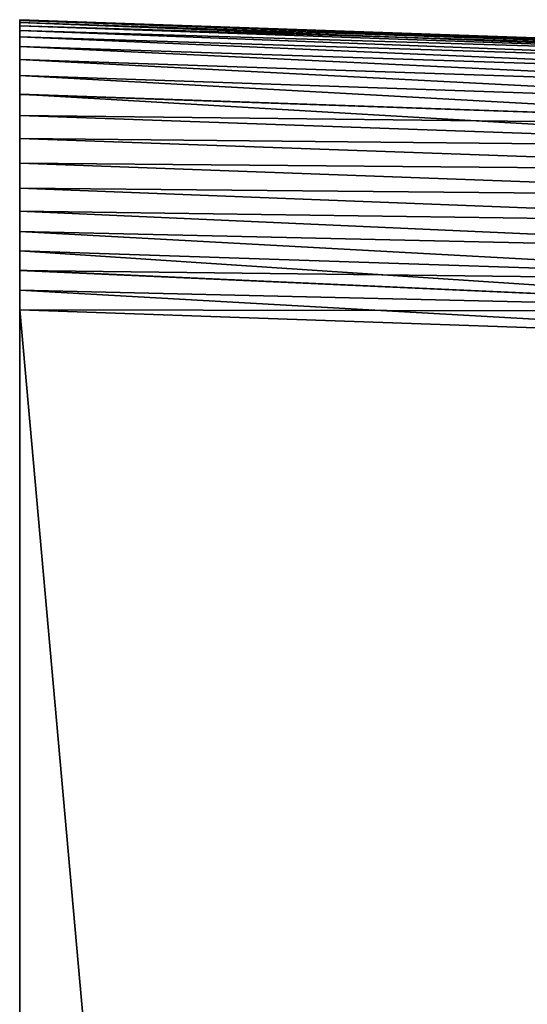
# Model space of a CAD drawing. Header units: metres. Extents: x 39 to 253, y -38 to 38.
# Tile 17 of 55: x 39 to 42.5, y 30.71 to 37.5. Entities that reach past the tile are written whole.
import ezdxf

# ---------------------------------------------------------------- set-up
doc = ezdxf.new("R2010")
doc.units = ezdxf.units.M
doc.layers.add('solid_26008053', color=7, linetype='CONTINUOUS')

msp = doc.modelspace()

# ---------------------------------------------------------------- linework, layer by layer
at = {"layer": 'solid_26008053'}
for points in [[(39, 37.5, 35.501217), (39, 37.5, -35.501221), (39, 37.495392, -35.636879)], [(45.326851, 37.268074, -35.489693), (39, 37.495392, -35.636879), (39, 37.5, -35.501221)], [(39, 37.495392, 35.636902), (39, 37.5, 35.501217), (39, 37.495392, -35.636879)], [(45.324429, 37.279144, -35.280365), (39, 37.5, -35.501221), (39, 37.5, 35.501217)], [(45.326851, 37.268074, -35.489693), (39, 37.5, -35.501221), (45.324429, 37.279144, -35.280365)], [(45.324429, 37.279144, 35.280365), (39, 37.5, 35.501217), (39, 37.495392, 35.636902)], [(45.324429, 37.279144, 35.280365), (45.324429, 37.279144, -35.280365), (39, 37.5, 35.501217)], [(39, 37.495392, 35.636902), (39, 37.495392, -35.636879), (39, 37.481522, -35.772507)], [(45.326851, 37.268074, -35.489693), (39, 37.481522, -35.772507), (39, 37.495392, -35.636879)], [(39, 37.481514, 35.772552), (39, 37.495392, 35.636902), (39, 37.481522, -35.772507)], [(45.326851, 37.268074, 35.489689), (39, 37.495392, 35.636902), (39, 37.481514, 35.772552)], [(45.326851, 37.268074, 35.489689), (45.324429, 37.279144, 35.280365), (39, 37.495392, 35.636902)], [(39, 37.481514, 35.772552), (39, 37.481522, -35.772507), (39, 37.458626, -35.906033)], [(45.328976, 37.235195, -35.696522), (39, 37.458626, -35.906033), (39, 37.481522, -35.772507)], [(45.326851, 37.268074, -35.489693), (45.328976, 37.235195, -35.696522), (39, 37.481522, -35.772507)], [(39, 37.458611, 35.906101), (39, 37.481514, 35.772552), (39, 37.458626, -35.906033)], [(45.326851, 37.268074, 35.489689), (39, 37.481514, 35.772552), (39, 37.458611, 35.906101)], [(39, 37.458611, 35.906101), (39, 37.458626, -35.906033), (39, 37.426338, -36.039063)], [(45.328976, 37.235195, -35.696522), (39, 37.426338, -36.039063), (39, 37.458626, -35.906033)], [(39, 37.426311, 36.039158), (39, 37.458611, 35.906101), (39, 37.426338, -36.039063)], [(45.328976, 37.235195, 35.696518), (39, 37.458611, 35.906101), (39, 37.426311, 36.039158)], [(45.328976, 37.235195, 35.696518), (45.326851, 37.268074, 35.489689), (39, 37.458611, 35.906101)], [(39, 37.426311, 36.039158), (39, 37.426338, -36.039063), (39, 37.381149, -36.18042)], [(45.330776, 37.180931, -35.898575), (39, 37.381149, -36.18042), (39, 37.426338, -36.039063)], [(45.328976, 37.235195, -35.696522), (45.330776, 37.180931, -35.898575), (39, 37.426338, -36.039063)], [(39, 37.381107, 36.180534), (39, 37.426311, 36.039158), (39, 37.381149, -36.18042)], [(45.330776, 37.180931, 35.898575), (39, 37.426311, 36.039158), (39, 37.381107, 36.180534)], [(45.330776, 37.180931, 35.898575), (45.328976, 37.235195, 35.696518), (39, 37.426311, 36.039158)], [(39, 37.381107, 36.180534), (39, 37.381149, -36.18042), (39, 37.316177, -36.338806)], [(45.332241, 37.105938, -36.09367), (39, 37.316177, -36.338806), (39, 37.381149, -36.18042)], [(45.330776, 37.180931, -35.898575), (45.332241, 37.105938, -36.09367), (39, 37.381149, -36.18042)], [(39, 37.316116, 36.338936), (39, 37.381107, 36.180534), (39, 37.316177, -36.338806)], [(45.332241, 37.105938, 36.093666), (39, 37.381107, 36.180534), (39, 37.316116, 36.338936)], [(45.332241, 37.105938, 36.093666), (45.330776, 37.180931, 35.898575), (39, 37.381107, 36.180534)], [(39, 37.316116, 36.338936), (39, 37.316177, -36.338806), (39, 37.226566, -36.51067)], [(45.333355, 37.011032, -36.2798), (39, 37.226566, -36.51067), (39, 37.316177, -36.338806)], [(45.332241, 37.105938, -36.09367), (45.333355, 37.011032, -36.2798), (39, 37.316177, -36.338806)], [(39, 37.226486, 36.510803), (39, 37.316116, 36.338936), (39, 37.226566, -36.51067)], [(45.333355, 37.011032, 36.279797), (39, 37.316116, 36.338936), (39, 37.226486, 36.510803)], [(45.333355, 37.011032, 36.279797), (45.332241, 37.105938, 36.093666), (39, 37.316116, 36.338936)], [(39, 37.226486, 36.510803), (39, 37.226566, -36.51067), (39, 37.11515, -36.680668)], [(45.334106, 36.897163, -36.455086), (39, 37.11515, -36.680668), (39, 37.226566, -36.51067)], [(45.333355, 37.011032, -36.2798), (45.334106, 36.897163, -36.455086), (39, 37.226566, -36.51067)], [(39, 37.115051, 36.680801), (39, 37.226486, 36.510803), (39, 37.11515, -36.680668)], [(45.334106, 36.897163, 36.455082), (39, 37.226486, 36.510803), (39, 37.115051, 36.680801)], [(45.334106, 36.897163, 36.455082), (45.333355, 37.011032, 36.279797), (39, 37.226486, 36.510803)], [(39, 37.115051, 36.680801), (39, 37.11515, -36.680668), (39, 36.985668, -36.84)], [(45.33448, 36.765549, -36.617603), (39, 36.985668, -36.84), (39, 37.11515, -36.680668)], [(45.334106, 36.897163, -36.455086), (45.33448, 36.765549, -36.617603), (39, 37.11515, -36.680668)], [(39, 36.985558, 36.840126), (39, 37.115051, 36.680801), (39, 36.985668, -36.84)], [(45.33448, 36.765549, 36.617599), (39, 37.115051, 36.680801), (39, 36.985558, 36.840126)], [(45.33448, 36.765549, 36.617599), (45.334106, 36.897163, 36.455082), (39, 37.115051, 36.680801)], [(39, 36.985558, 36.840126), (39, 36.985668, -36.84), (39, 36.840126, -36.985558)], [(45.33448, 36.617649, -36.765507), (39, 36.840126, -36.985558), (39, 36.985668, -36.84)], [(45.33448, 36.765549, -36.617603), (45.33448, 36.617649, -36.765507), (39, 36.985668, -36.84)], [(39, 36.84, 36.985668), (39, 36.985558, 36.840126), (39, 36.840126, -36.985558)], [(45.33448, 36.765549, 36.617599), (39, 36.985558, 36.840126), (39, 36.84, 36.985668)], [(39, 36.84, 36.985668), (39, 36.840126, -36.985558), (39, 36.680805, -37.115051)], [(45.33448, 36.617649, -36.765507), (39, 36.680805, -37.115051), (39, 36.840126, -36.985558)], [(39, 36.680668, 37.11515), (39, 36.84, 36.985668), (39, 36.680805, -37.115051)], [(45.33448, 36.617653, 36.765499), (39, 36.84, 36.985668), (39, 36.680668, 37.11515)], [(45.33448, 36.617653, 36.765499), (45.33448, 36.765549, 36.617599), (39, 36.84, 36.985668)], [(39, 36.680668, 37.11515), (39, 36.680805, -37.115051), (39, 36.510807, -37.226486)], [(45.334106, 36.455112, -36.897144), (39, 36.510807, -37.226486), (39, 36.680805, -37.115051)], [(45.33448, 36.617649, -36.765507), (45.334106, 36.455112, -36.897144), (39, 36.680805, -37.115051)], [(39, 36.510666, 37.226566), (39, 36.680668, 37.11515), (39, 36.510807, -37.226486)], [(45.334106, 36.455116, 36.897141), (39, 36.680668, 37.11515), (39, 36.510666, 37.226566)], [(45.334106, 36.455116, 36.897141), (45.33448, 36.617653, 36.765499), (39, 36.680668, 37.11515)], [(39, 36.510666, 37.226566), (39, 36.510807, -37.226486), (39, 36.338936, -37.316116)], [(45.333355, 36.2798, -37.011032), (39, 36.338936, -37.316116), (39, 36.510807, -37.226486)], [(45.334106, 36.455112, -36.897144), (45.333355, 36.2798, -37.011032), (39, 36.510807, -37.226486)], [(39, 36.338806, 37.316174), (39, 36.510666, 37.226566), (39, 36.338936, -37.316116)], [(45.333355, 36.2798, 37.011028), (39, 36.510666, 37.226566), (39, 36.338806, 37.316174)], [(45.333355, 36.2798, 37.011028), (45.334106, 36.455116, 36.897141), (39, 36.510666, 37.226566)], [(39, 36.338806, 37.316174), (39, 36.338936, -37.316116), (39, 36.180534, -37.381111)], [(45.332241, 36.093643, -37.105953), (39, 36.180534, -37.381111), (39, 36.338936, -37.316116)], [(45.333355, 36.2798, -37.011032), (45.332241, 36.093643, -37.105953), (39, 36.338936, -37.316116)], [(39, 36.180416, 37.381149), (39, 36.338806, 37.316174), (39, 36.180534, -37.381111)], [(45.332241, 36.093643, 37.105949), (39, 36.338806, 37.316174), (39, 36.180416, 37.381149)], [(45.332241, 36.093643, 37.105949), (45.333355, 36.2798, 37.011028), (39, 36.338806, 37.316174)], [(39, 36.180416, 37.381149), (39, 36.180534, -37.381111), (39, 36.039162, -37.426311)], [(45.330776, 35.898533, -37.180946), (39, 36.039162, -37.426311), (39, 36.180534, -37.381111)], [(45.332241, 36.093643, -37.105953), (45.330776, 35.898533, -37.180946), (39, 36.180534, -37.381111)], [(39, 36.039063, 37.426334), (39, 36.180416, 37.381149), (39, 36.039162, -37.426311)], [(45.330776, 35.898537, 37.180943), (39, 36.180416, 37.381149), (39, 36.039063, 37.426334)], [(45.330776, 35.898537, 37.180943), (45.332241, 36.093643, 37.105949), (39, 36.180416, 37.381149)], [(39, 36.039063, 37.426334), (39, 36.039162, -37.426311), (39, 35.906101, -37.458611)], [(45.328976, 35.696476, -37.235207), (39, 35.906101, -37.458611), (39, 36.039162, -37.426311)], [(45.330776, 35.898533, -37.180946), (45.328976, 35.696476, -37.235207), (39, 36.039162, -37.426311)], [(39, 35.906029, 37.458626), (39, 36.039063, 37.426334), (39, 35.906101, -37.458611)], [(45.328976, 35.696476, 37.235203), (39, 36.039063, 37.426334), (39, 35.906029, 37.458626)], [(45.328976, 35.696476, 37.235203), (45.330776, 35.898537, 37.180943), (39, 36.039063, 37.426334)], [(39, 35.906029, 37.458626), (39, 35.906101, -37.458611), (39, 35.772556, -37.481514)], [(45.326851, 35.489658, -37.268078), (39, 35.772556, -37.481514), (39, 35.906101, -37.458611)], [(45.328976, 35.696476, -37.235207), (45.326851, 35.489658, -37.268078), (39, 35.906101, -37.458611)], [(39, 35.772507, 37.481518), (39, 35.906029, 37.458626), (39, 35.772556, -37.481514)], [(45.328976, 35.696476, 37.235203), (39, 35.906029, 37.458626), (39, 35.772507, 37.481518)], [(39, 35.772507, 37.481518), (39, 35.772556, -37.481514), (39, 35.636902, -37.495392)], [(45.326851, 35.489658, -37.268078), (39, 35.636902, -37.495392), (39, 35.772556, -37.481514)], [(39, 35.636879, 37.495392), (39, 35.772507, 37.481518), (39, 35.636902, -37.495392)], [(45.326851, 35.489658, 37.268074), (39, 35.772507, 37.481518), (39, 35.636879, 37.495392)], [(45.326851, 35.489658, 37.268074), (45.328976, 35.696476, 37.235203), (39, 35.772507, 37.481518)], [(39, 35.636879, 37.495392), (39, 35.636902, -37.495392), (39, 35.501217, -37.5)], [(45.324429, 35.280365, -37.279148), (39, 35.501217, -37.5), (39, 35.636902, -37.495392)], [(45.326851, 35.489658, -37.268078), (45.324429, 35.280365, -37.279148), (39, 35.636902, -37.495392)], [(39, 35.501217, 37.5), (39, 35.636879, 37.495392), (39, 35.501217, -37.5)], [(45.326851, 35.489658, 37.268074), (39, 35.636879, 37.495392), (39, 35.501217, 37.5)], [(39, 35.501217, 37.5), (39, -35.501217, -37.5), (39, -35.501217, 37.5)], [(45.324429, 35.280365, 37.279144), (39, 35.501217, 37.5), (39, -35.501217, 37.5)], [(39, 35.501217, 37.5), (39, 35.501217, -37.5), (39, -35.501217, -37.5)], [(45.324429, -35.280365, -37.279148), (39, -35.501217, -37.5), (39, 35.501217, -37.5)], [(45.324429, 35.280365, -37.279148), (45.324429, -35.280365, -37.279148), (39, 35.501217, -37.5)], [(45.326851, 35.489658, 37.268074), (39, 35.501217, 37.5), (45.324429, 35.280365, 37.279144)], [(45.324429, -35.280365, 37.279144), (45.324429, 35.280365, 37.279144), (39, -35.501217, 37.5)]]:
    msp.add_3dface(points, dxfattribs=at)

doc.saveas('drawing.dxf')
